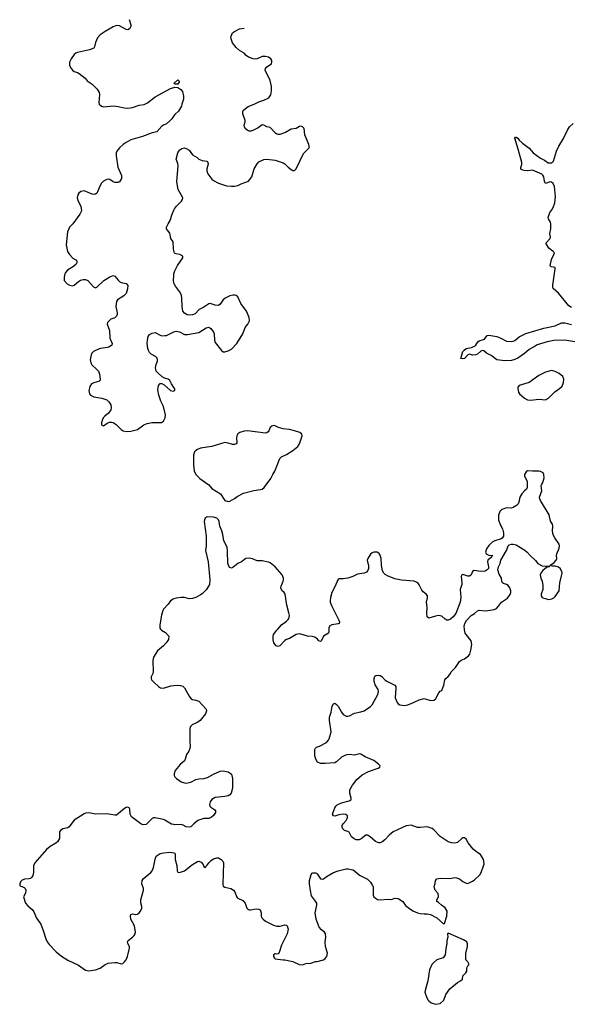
# Model space of a CAD drawing. Header units: inches. Extents: x 1682510 to 1839368, y 640758 to 791543.
# Tile 173 of 186: x 1758095 to 1764897, y 775359 to 787535. Entities that reach past the tile are written whole.
import ezdxf

# ---------------------------------------------------------------- set-up
doc = ezdxf.new("R2010")
doc.units = ezdxf.units.IN
doc.header["$MEASUREMENT"] = 0
for name, color, linetype in [('B7757', 7, 'Continuous'), ('B7758', 7, 'Continuous'), ('B7767', 7, 'Continuous'), ('B7768', 7, 'Continuous')]:
    doc.layers.add(name, color=color, linetype=linetype)

msp = doc.modelspace()

# ---------------------------------------------------------------- linework, layer by layer
at = {"layer": 'B7757', "color": 6, "elevation": 800}
for points in [[(1759835, 780000), (1759845, 779985), (1759896, 779956), (1759930, 779921), (1759936, 779910), (1759933, 779870), (1759906, 779830), (1759870, 779790), (1759799, 779730), (1759747, 779650), (1759739, 779610), (1759746, 779470), (1759741, 779450), (1759718, 779410), (1759718, 779390), (1759725, 779370), (1759757, 779337), (1759808, 779288), (1759833, 779273), (1759870, 779270), (1759963, 779297), (1760000, 779301)], [(1760000, 777581), (1759970, 777588), (1759890, 777636), (1759870, 777644), (1759770, 777664), (1759750, 777664), (1759730, 777656), (1759657, 777583), (1759630, 777577), (1759610, 777582), (1759590, 777592), (1759478, 777678), (1759460, 777710), (1759454, 777774), (1759448, 777788), (1759430, 777795), (1759410, 777792), (1759390, 777780), (1759290, 777700), (1759270, 777699), (1759170, 777713), (1759031, 777711), (1758950, 777726), (1758910, 777721), (1758890, 777714), (1758770, 777635), (1758750, 777615), (1758708, 777552), (1758690, 777542), (1758629, 777531), (1758598, 777510), (1758588, 777490), (1758585, 777410), (1758563, 777370), (1758542, 777350), (1758471, 777310), (1758425, 777275), (1758281, 777110), (1758264, 777070), (1758267, 776990), (1758257, 776950), (1758247, 776933), (1758230, 776916), (1758211, 776909), (1758155, 776905), (1758126, 776894), (1758105, 776875), (1758095, 776850), (1758098, 776830), (1758103, 776823), (1758150, 776805), (1758163, 776790), (1758170, 776770), (1758165, 776735), (1758141, 776690), (1758168, 776610), (1758195, 776575), (1758250, 776530), (1758270, 776502), (1758303, 776423), (1758357, 776350), (1758387, 776270), (1758416, 776170), (1758436, 776130), (1758460, 776100), (1758547, 776007), (1758613, 775953), (1758690, 775903), (1758823, 775843), (1758910, 775781), (1758950, 775775), (1759030, 775787), (1759090, 775804), (1759150, 775850), (1759190, 775869), (1759270, 775877), (1759295, 775875), (1759350, 775859), (1759370, 775865), (1759390, 775883), (1759410, 775910), (1759428, 775952), (1759453, 776053), (1759453, 776073), (1759433, 776110), (1759428, 776132), (1759437, 776150), (1759490, 776189), (1759511, 776210), (1759522, 776230), (1759526, 776250), (1759513, 776330), (1759470, 776411), (1759464, 776450), (1759469, 776471), (1759490, 776478), (1759530, 776471), (1759550, 776475), (1759571, 776489), (1759586, 776510), (1759603, 776550), (1759602, 776570), (1759592, 776612), (1759591, 776650), (1759623, 776770), (1759623, 776790), (1759604, 776850), (1759608, 776890), (1759621, 776910), (1759714, 776990), (1759730, 777010), (1759750, 777050), (1759767, 777153), (1759783, 777190), (1759830, 777222), (1759873, 777233), (1759950, 777239), (1760000, 777232)]]:
    msp.add_lwpolyline(points, dxfattribs=at)
at = {"layer": 'B7758', "color": 6, "elevation": 800}
for points in [[(1759446, 787535), (1759468, 787470), (1759469, 787450), (1759450, 787421), (1759430, 787410), (1759410, 787413), (1759330, 787460), (1759290, 787463), (1759250, 787447), (1759151, 787390), (1759090, 787347), (1759056, 787310), (1759032, 787252), (1759021, 787199), (1759010, 787182), (1758958, 787162), (1758810, 787129), (1758790, 787122), (1758770, 787104), (1758730, 787050), (1758712, 787010), (1758712, 786970), (1758733, 786930), (1758750, 786908), (1758770, 786893), (1758810, 786883), (1758830, 786868), (1758902, 786810), (1758930, 786779), (1758990, 786739), (1759054, 786674), (1759076, 786636), (1759082, 786610), (1759072, 786510), (1759075, 786490), (1759104, 786464), (1759130, 786456), (1759252, 786468), (1759310, 786462), (1759390, 786443), (1759430, 786442), (1759490, 786450), (1759570, 786476), (1759634, 786486), (1759675, 786505), (1759770, 786582), (1759958, 786682), (1760000, 786697)], [(1760000, 786347), (1759973, 786307), (1759950, 786282), (1759910, 786246), (1759870, 786232), (1759850, 786217), (1759790, 786146), (1759730, 786135), (1759611, 786090), (1759468, 786050), (1759410, 786018), (1759372, 785990), (1759329, 785950), (1759294, 785910), (1759286, 785890), (1759285, 785850), (1759308, 785710), (1759353, 785607), (1759352, 785570), (1759329, 785531), (1759310, 785522), (1759270, 785522), (1759250, 785530), (1759210, 785558), (1759190, 785562), (1759170, 785558), (1759130, 785536), (1759107, 785513), (1759090, 785484), (1759056, 785404), (1759049, 785391), (1759030, 785378), (1759010, 785375), (1758990, 785379), (1758890, 785418), (1758850, 785411), (1758827, 785390), (1758813, 785370), (1758805, 785330), (1758816, 785290), (1758850, 785230), (1758857, 785170), (1758838, 785130), (1758750, 785010), (1758710, 784970), (1758687, 784910), (1758671, 784750), (1758687, 784670), (1758710, 784630), (1758750, 784584), (1758790, 784565), (1758799, 784550), (1758803, 784530), (1758791, 784510), (1758758, 784482), (1758684, 784436), (1758661, 784410), (1758651, 784390), (1758643, 784350), (1758646, 784310), (1758681, 784270), (1758710, 784251), (1758750, 784245), (1758770, 784251), (1758822, 784298), (1758847, 784313), (1758878, 784322), (1758910, 784321), (1758937, 784310), (1759007, 784230), (1759030, 784220), (1759050, 784226), (1759135, 784310), (1759210, 784355), (1759250, 784370), (1759270, 784364), (1759310, 784313), (1759333, 784293), (1759350, 784284), (1759410, 784272), (1759429, 784249), (1759428, 784208), (1759410, 784150), (1759382, 784118), (1759305, 784070), (1759292, 784050), (1759281, 783990), (1759298, 783910), (1759298, 783890), (1759292, 783868), (1759271, 783849), (1759221, 783830), (1759180, 783790), (1759176, 783770), (1759203, 783690), (1759210, 783596), (1759238, 783530), (1759233, 783510), (1759204, 783490), (1759179, 783481), (1759092, 783468), (1759070, 783460), (1759008, 783430), (1758987, 783410), (1758976, 783390), (1758966, 783330), (1758974, 783290), (1758987, 783267), (1759050, 783209), (1759067, 783187), (1759083, 783150), (1759090, 783090), (1759084, 783070), (1759070, 783059), (1759010, 783045), (1758984, 783030), (1758962, 782998), (1758950, 782950), (1758957, 782910), (1758970, 782890), (1759010, 782873), (1759110, 782856), (1759170, 782834), (1759198, 782810), (1759222, 782770), (1759227, 782733), (1759220, 782710), (1759191, 782669), (1759145, 782630), (1759127, 782610), (1759117, 782590), (1759106, 782550), (1759105, 782530), (1759110, 782521), (1759130, 782511), (1759174, 782546), (1759203, 782557), (1759230, 782557), (1759250, 782552), (1759288, 782528), (1759350, 782465), (1759375, 782450), (1759410, 782442), (1759470, 782446), (1759551, 782469), (1759630, 782525), (1759670, 782542), (1759730, 782552), (1759846, 782554), (1759872, 782568), (1759893, 782610), (1759896, 782650), (1759870, 782750), (1759837, 782817), (1759814, 782890), (1759803, 782957), (1759809, 783011), (1759830, 783035), (1759850, 783035), (1759879, 783019), (1759958, 782950), (1759990, 782942), (1760000, 782946)], [(1760000, 784682), (1759996, 784696), (1759989, 784789), (1759964, 784830), (1759950, 784894), (1759920, 784930), (1759910, 784950), (1759910, 784970), (1759929, 785010), (1759956, 785050), (1759977, 785130), (1760000, 785180)], [(1760000, 784284), (1759994, 784310), (1760000, 784374)], [(1760000, 782985), (1759971, 783030), (1759950, 783073), (1759930, 783091), (1759883, 783103), (1759857, 783117), (1759804, 783164), (1759783, 783190), (1759773, 783230), (1759781, 783270), (1759799, 783310), (1759799, 783330), (1759792, 783350), (1759771, 783370), (1759720, 783400), (1759699, 783419), (1759685, 783445), (1759680, 783470), (1759671, 783530), (1759672, 783570), (1759682, 783618), (1759699, 783641), (1759730, 783658), (1759770, 783667), (1759830, 783632), (1759850, 783627), (1759890, 783628), (1759910, 783630), (1759990, 783670), (1760000, 783673)], [(1760000, 780373), (1759990, 780370), (1759957, 780350), (1759930, 780308), (1759870, 780245), (1759862, 780230), (1759848, 780170), (1759828, 780050), (1759828, 780010), (1759835, 780000)]]:
    msp.add_lwpolyline(points, dxfattribs=at)
at = {"layer": 'B7767', "color": 6, "elevation": 800}
for points in [[(1760000, 777232), (1760011, 777230), (1760017, 777210), (1760016, 777150), (1760036, 777076), (1760041, 777010), (1760050, 776994), (1760070, 776988), (1760130, 777009), (1760230, 777089), (1760290, 777124), (1760310, 777128), (1760338, 777118), (1760362, 777090), (1760370, 777062), (1760390, 777052), (1760395, 777065), (1760410, 777079), (1760432, 777110), (1760462, 777138), (1760490, 777156), (1760532, 777172), (1760551, 777170), (1760585, 777150), (1760605, 777130), (1760612, 777110), (1760603, 776843), (1760610, 776819), (1760630, 776808), (1760704, 776790), (1760735, 776770), (1760752, 776750), (1760772, 776692), (1760780, 776680), (1760791, 776670), (1760850, 776641), (1760881, 776610), (1760902, 776550), (1760914, 776534), (1760930, 776527), (1760947, 776527), (1761018, 776538), (1761050, 776534), (1761066, 776526), (1761080, 776490), (1761078, 776450), (1761085, 776430), (1761102, 776410), (1761130, 776389), (1761230, 776338), (1761270, 776324), (1761314, 776326), (1761370, 776341), (1761390, 776337), (1761399, 776330), (1761410, 776290), (1761399, 776230), (1761330, 776089), (1761302, 775998), (1761290, 775984), (1761270, 775978), (1761250, 775983), (1761231, 775970), (1761231, 775950), (1761241, 775930), (1761250, 775923), (1761348, 775908), (1761370, 775911), (1761390, 775907), (1761470, 775887), (1761549, 775851), (1761587, 775847), (1761630, 775864), (1761690, 775867), (1761750, 775887), (1761770, 775887), (1761848, 775910), (1761870, 775924), (1761889, 775950), (1761896, 775990), (1761874, 776074), (1761868, 776130), (1761875, 776190), (1761874, 776230), (1761862, 776250), (1761822, 776282), (1761795, 776315), (1761758, 776410), (1761747, 776490), (1761766, 776586), (1761764, 776610), (1761750, 776636), (1761701, 776701), (1761686, 776766), (1761675, 776850), (1761674, 776890), (1761696, 776964), (1761710, 776982), (1761717, 776983), (1761750, 776986), (1761760, 776980), (1761770, 776973), (1761810, 776910), (1761830, 776907), (1761850, 776912), (1761895, 776945), (1761973, 776987), (1762029, 777011), (1762130, 777033), (1762153, 777033), (1762210, 777020), (1762230, 777009), (1762294, 776954), (1762390, 776905), (1762428, 776870), (1762455, 776830), (1762461, 776810), (1762462, 776710), (1762471, 776690), (1762490, 776670), (1762516, 776656), (1762550, 776650), (1762650, 776659), (1762690, 776656), (1762730, 776671), (1762770, 776667), (1762830, 776630), (1762862, 776582), (1762910, 776542), (1762950, 776516), (1763010, 776491), (1763042, 776482), (1763090, 776476), (1763130, 776479), (1763171, 776471), (1763247, 776427), (1763330, 776354), (1763342, 776358), (1763373, 776450), (1763375, 776510), (1763353, 776553), (1763305, 776585), (1763270, 776618), (1763249, 776629), (1763249, 776650), (1763268, 776690), (1763266, 776730), (1763229, 776770), (1763215, 776810), (1763218, 776830), (1763228, 776852), (1763233, 776890), (1763249, 776910), (1763290, 776920), (1763410, 776916), (1763470, 776926), (1763490, 776925), (1763530, 776911), (1763570, 776879), (1763610, 776856), (1763630, 776855), (1763690, 776882), (1763710, 776893), (1763779, 776961), (1763795, 776990), (1763825, 777070), (1763832, 777092), (1763829, 777130), (1763824, 777150), (1763802, 777190), (1763786, 777210), (1763741, 777241), (1763699, 777279), (1763635, 777355), (1763610, 777402), (1763590, 777419), (1763570, 777417), (1763558, 777410), (1763502, 777358), (1763470, 777353), (1763430, 777357), (1763390, 777370), (1763290, 777433), (1763210, 777518), (1763190, 777533), (1763130, 777554), (1763044, 777544), (1763010, 777547), (1762930, 777573), (1762870, 777567), (1762710, 777490), (1762661, 777450), (1762607, 777393), (1762570, 777365), (1762550, 777356), (1762530, 777356), (1762492, 777372), (1762426, 777430), (1762390, 777452), (1762370, 777452), (1762315, 777405), (1762290, 777393), (1762250, 777394), (1762225, 777405), (1762196, 777430), (1762167, 777487), (1762150, 777498), (1762107, 777510), (1762087, 777527), (1762079, 777550), (1762080, 777570), (1762090, 777590), (1762127, 777630), (1762138, 777650), (1762146, 777670), (1762144, 777690), (1762125, 777705), (1762090, 777711), (1762038, 777702), (1761990, 777687), (1761970, 777688), (1761961, 777710), (1761990, 777790), (1762001, 777810), (1762016, 777824), (1762070, 777850), (1762164, 777876), (1762192, 777890), (1762192, 777910), (1762172, 777970), (1762175, 778010), (1762206, 778070), (1762262, 778138), (1762325, 778195), (1762403, 778237), (1762522, 778278), (1762543, 778290), (1762547, 778310), (1762527, 778330), (1762470, 778372), (1762361, 778421), (1762310, 778452), (1762290, 778458), (1762230, 778441), (1762170, 778448), (1762135, 778445), (1762110, 778437), (1762070, 778415), (1762010, 778357), (1761990, 778347), (1761870, 778338), (1761810, 778338), (1761775, 778355), (1761753, 778390), (1761742, 778430), (1761740, 778510), (1761750, 778527), (1761763, 778537), (1761799, 778550), (1761884, 778596), (1761910, 778627), (1761917, 778643), (1761941, 778730), (1761923, 778870), (1761922, 778910), (1761942, 778970), (1761955, 779045), (1761970, 779076), (1761990, 779081), (1762010, 779068), (1762030, 779046), (1762070, 778970), (1762090, 778944), (1762130, 778923), (1762150, 778922), (1762170, 778927), (1762230, 778961), (1762310, 778976), (1762349, 778990), (1762430, 779042), (1762450, 779061), (1762519, 779190), (1762528, 779228), (1762524, 779250), (1762488, 779310), (1762473, 779350), (1762473, 779390), (1762484, 779416), (1762496, 779424), (1762530, 779428), (1762550, 779424), (1762570, 779411), (1762605, 779370), (1762630, 779353), (1762730, 779306), (1762740, 779290), (1762743, 779270), (1762734, 779150), (1762758, 779090), (1762770, 779074), (1762790, 779061), (1762850, 779055), (1762890, 779064), (1762961, 779090), (1763030, 779126), (1763090, 779142), (1763170, 779115), (1763210, 779121), (1763230, 779131), (1763273, 779210), (1763290, 779231), (1763310, 779241), (1763315, 779250), (1763336, 779304), (1763347, 779370), (1763359, 779390), (1763390, 779414), (1763416, 779450), (1763424, 779470), (1763477, 779523), (1763530, 779597), (1763550, 779614), (1763590, 779631), (1763639, 779670), (1763655, 779690), (1763670, 779738), (1763681, 779810), (1763673, 779853), (1763610, 779930), (1763600, 779950), (1763589, 779991), (1763588, 780000)], [(1761916, 780000), (1761916, 779970), (1761908, 779950), (1761850, 779910), (1761822, 779858), (1761810, 779846), (1761790, 779853), (1761775, 779875), (1761741, 779901), (1761710, 779909), (1761649, 779910), (1761570, 779937), (1761550, 779939), (1761510, 779930), (1761430, 779881), (1761391, 779869), (1761370, 779856), (1761310, 779790), (1761290, 779784), (1761264, 779790), (1761236, 779830), (1761226, 779866), (1761225, 779910), (1761231, 779930), (1761270, 779986), (1761283, 780000)], [(1760000, 779301), (1760046, 779306), (1760083, 779303), (1760110, 779294), (1760131, 779271), (1760188, 779168), (1760210, 779140), (1760230, 779127), (1760270, 779121), (1760310, 779106), (1760399, 779010), (1760402, 778990), (1760389, 778950), (1760376, 778930), (1760324, 778870), (1760294, 778846), (1760224, 778816), (1760205, 778795), (1760199, 778770), (1760198, 778610), (1760202, 778550), (1760197, 778523), (1760184, 778490), (1760156, 778450), (1760141, 778390), (1760130, 778370), (1760076, 778324), (1760014, 778250), (1760005, 778210), (1760005, 778190), (1760013, 778170), (1760034, 778150), (1760090, 778112), (1760130, 778096), (1760150, 778095), (1760210, 778107), (1760270, 778140), (1760310, 778149), (1760370, 778153), (1760416, 778164), (1760490, 778207), (1760570, 778242), (1760610, 778245), (1760670, 778235), (1760697, 778217), (1760710, 778203), (1760726, 778150), (1760725, 778030), (1760708, 777970), (1760690, 777950), (1760670, 777939), (1760630, 777930), (1760510, 777915), (1760470, 777893), (1760450, 777864), (1760441, 777830), (1760445, 777810), (1760455, 777795), (1760504, 777764), (1760516, 777750), (1760514, 777730), (1760490, 777694), (1760462, 777670), (1760430, 777655), (1760370, 777658), (1760296, 777630), (1760246, 777590), (1760210, 777554), (1760190, 777549), (1760153, 777553), (1760114, 777574), (1760090, 777581), (1760010, 777579), (1760000, 777581)]]:
    msp.add_lwpolyline(points, dxfattribs=at)
msp.add_lwpolyline([(1763390, 776238), (1763382, 776230), (1763385, 776190), (1763371, 776149), (1763371, 776110), (1763359, 776050), (1763351, 775969), (1763327, 775933), (1763250, 775909), (1763210, 775878), (1763186, 775850), (1763156, 775784), (1763137, 775650), (1763104, 775530), (1763102, 775510), (1763119, 775450), (1763136, 775416), (1763150, 775401), (1763179, 775379), (1763230, 775359), (1763290, 775368), (1763334, 775410), (1763358, 775482), (1763410, 775551), (1763504, 775630), (1763542, 775650), (1763564, 775670), (1763569, 775711), (1763608, 775750), (1763618, 775770), (1763618, 775810), (1763636, 775844), (1763646, 775850), (1763630, 775886), (1763608, 775910), (1763608, 775988), (1763628, 776072), (1763628, 776108), (1763618, 776130), (1763577, 776157)], close=True, dxfattribs=at)
at = {"layer": 'B7768', "color": 6}
for points, elevation in [([(1760000, 785180), (1760006, 785194), (1760032, 785228), (1760096, 785290), (1760108, 785310), (1760110, 785330), (1760053, 785433), (1760036, 785530), (1760053, 785730), (1760050, 785755), (1760028, 785810), (1760049, 785890), (1760060, 785910), (1760073, 785927), (1760097, 785943), (1760130, 785948), (1760150, 785943), (1760190, 785920), (1760230, 785863), (1760286, 785830), (1760310, 785810), (1760350, 785795), (1760407, 785787), (1760420, 785770), (1760423, 785750), (1760407, 785690), (1760405, 785670), (1760410, 785651), (1760420, 785630), (1760470, 785564), (1760490, 785546), (1760550, 785515), (1760650, 785480), (1760710, 785474), (1760750, 785476), (1760790, 785486), (1760830, 785505), (1760922, 785538), (1760962, 785590), (1760992, 785690), (1761027, 785753), (1761050, 785776), (1761110, 785805), (1761150, 785810), (1761250, 785796), (1761350, 785764), (1761370, 785752), (1761413, 785710), (1761450, 785682), (1761470, 785671), (1761490, 785668), (1761510, 785691), (1761600, 785880), (1761670, 785950), (1761673, 785970), (1761668, 785990), (1761616, 786110), (1761610, 786189), (1761590, 786211), (1761570, 786217), (1761550, 786214), (1761511, 786190), (1761450, 786180), (1761379, 786141), (1761310, 786115), (1761290, 786113), (1761270, 786121), (1761254, 786133), (1761190, 786202), (1761150, 786211), (1761110, 786231), (1761090, 786234), (1761042, 786198), (1760976, 786164), (1760950, 786156), (1760930, 786158), (1760904, 786170), (1760882, 786190), (1760871, 786210), (1760870, 786230), (1760881, 786270), (1760882, 786290), (1760851, 786370), (1760851, 786390), (1760857, 786410), (1760883, 786437), (1760919, 786461), (1760992, 786490), (1761050, 786520), (1761110, 786538), (1761171, 786570), (1761196, 786604), (1761207, 786653), (1761206, 786710), (1761190, 786781), (1761128, 786910), (1761132, 786930), (1761150, 786950), (1761204, 786990), (1761211, 787010), (1761210, 787030), (1761197, 787050), (1761169, 787070), (1761130, 787081), (1761090, 787078), (1761030, 787051), (1761010, 787047), (1760979, 787050), (1760922, 787070), (1760893, 787090), (1760870, 787120), (1760810, 787153), (1760768, 787190), (1760723, 787250), (1760705, 787310), (1760707, 787330), (1760725, 787370), (1760750, 787390), (1760810, 787420), (1760869, 787430)], 800), ([(1760000, 786697), (1760010, 786701), (1760050, 786697), (1760087, 786670), (1760106, 786646), (1760119, 786590), (1760117, 786550), (1760097, 786490), (1760094, 786466), (1760057, 786403), (1760010, 786361), (1760000, 786347)], 800), ([(1764910, 783977), (1764877, 783997), (1764750, 784154), (1764687, 784210), (1764680, 784230), (1764681, 784250), (1764712, 784452), (1764709, 784470), (1764659, 784479), (1764650, 784490), (1764664, 784570), (1764695, 784630), (1764700, 784650), (1764684, 784670), (1764630, 784710), (1764596, 784770), (1764650, 784830), (1764652, 784848), (1764645, 784890), (1764656, 784950), (1764656, 785010), (1764651, 785030), (1764626, 785070), (1764622, 785090), (1764645, 785150), (1764670, 785182), (1764686, 785214), (1764705, 785270), (1764713, 785350), (1764702, 785470), (1764687, 785507), (1764666, 785526), (1764650, 785531), (1764590, 785511), (1764578, 785538), (1764569, 785590), (1764559, 785610), (1764544, 785624), (1764430, 785674), (1764367, 785667), (1764329, 785669), (1764310, 785672), (1764287, 785687), (1764287, 785707), (1764298, 785742), (1764298, 785770), (1764255, 785935), (1764213, 786070), (1764220, 786080), (1764230, 786082), (1764247, 786070), (1764265, 786045), (1764306, 786006), (1764390, 785944), (1764439, 785890), (1764530, 785823), (1764578, 785798), (1764625, 785765), (1764670, 785764), (1764690, 785785), (1764728, 785910), (1764756, 785970), (1764815, 786065), (1764861, 786170), (1764889, 786211), (1764932, 786250)], 700), ([(1760000, 784374), (1760001, 784390), (1760013, 784427), (1760046, 784494), (1760112, 784590), (1760109, 784609), (1760073, 784633), (1760030, 784639), (1760009, 784649), (1760000, 784682)], 800), ([(1760000, 783673), (1760030, 783682), (1760070, 783676), (1760130, 783642), (1760170, 783641), (1760310, 783668), (1760397, 783723), (1760430, 783732), (1760457, 783717), (1760491, 783671), (1760497, 783650), (1760500, 783570), (1760510, 783541), (1760590, 783442), (1760610, 783428), (1760630, 783429), (1760670, 783440), (1760710, 783461), (1760779, 783530), (1760850, 783650), (1760880, 783730), (1760913, 783770), (1760933, 783810), (1760931, 783850), (1760898, 783930), (1760827, 784027), (1760790, 784106), (1760770, 784123), (1760750, 784130), (1760730, 784130), (1760690, 784119), (1760634, 784090), (1760608, 784070), (1760569, 784011), (1760550, 784001), (1760510, 784005), (1760450, 784026), (1760430, 784021), (1760370, 783981), (1760312, 783950), (1760261, 783899), (1760230, 783883), (1760190, 783879), (1760164, 783884), (1760130, 783905), (1760111, 783931), (1760101, 783990), (1760100, 784090), (1760093, 784130), (1760070, 784174), (1760018, 784238), (1760003, 784270), (1760000, 784284)], 800), ([(1764952, 783552), (1764830, 783570), (1764693, 783567), (1764610, 783551), (1764488, 783512), (1764462, 783498), (1764390, 783458), (1764330, 783407), (1764250, 783351), (1764210, 783333), (1764170, 783321), (1764090, 783316), (1763990, 783330), (1763921, 783381), (1763863, 783410), (1763830, 783440), (1763810, 783445), (1763790, 783436), (1763750, 783400), (1763730, 783389), (1763690, 783386), (1763650, 783397), (1763630, 783389), (1763590, 783345), (1763561, 783341), (1763546, 783346), (1763571, 783430), (1763584, 783450), (1763610, 783468), (1763677, 783483), (1763720, 783500), (1763731, 783509), (1763756, 783550), (1763770, 783563), (1763837, 783583), (1763872, 783628), (1763890, 783632), (1763990, 783616), (1764030, 783601), (1764110, 783560), (1764170, 783555), (1764190, 783559), (1764210, 783569), (1764266, 783614), (1764347, 783653), (1764570, 783719), (1764710, 783750), (1764790, 783784), (1764830, 783788), (1764910, 783765)], 700), ([(1760000, 782946), (1760011, 782950), (1760010, 782970), (1760000, 782985)], 800), ([(1763588, 780000), (1763585, 780030), (1763596, 780070), (1763614, 780106), (1763674, 780166), (1763712, 780190), (1763750, 780226), (1763770, 780232), (1763850, 780226), (1763907, 780233), (1763957, 780243), (1763985, 780255), (1764010, 780281), (1764047, 780330), (1764120, 780380), (1764155, 780425), (1764164, 780450), (1764164, 780470), (1764151, 780511), (1764130, 780536), (1764110, 780549), (1764070, 780562), (1764061, 780570), (1764052, 780590), (1764046, 780630), (1764017, 780677), (1764002, 780730), (1764009, 780770), (1764029, 780810), (1764039, 780850), (1764109, 780970), (1764119, 780990), (1764129, 781030), (1764141, 781039), (1764171, 781051), (1764191, 781051), (1764230, 781041), (1764335, 780975), (1764366, 780950), (1764401, 780910), (1764468, 780848), (1764496, 780810), (1764550, 780783), (1764590, 780776), (1764638, 780778), (1764642, 780770), (1764601, 780759), (1764558, 780722), (1764531, 780690), (1764523, 780670), (1764531, 780630), (1764550, 780590), (1764559, 780539), (1764556, 780490), (1764537, 780430), (1764539, 780410), (1764551, 780391), (1764570, 780381), (1764630, 780366), (1764670, 780373), (1764694, 780386), (1764710, 780401), (1764761, 780470), (1764769, 780569), (1764795, 780690), (1764793, 780710), (1764772, 780750), (1764750, 780766), (1764710, 780778), (1764678, 780778), (1764646, 780786), (1764699, 780821), (1764721, 780850), (1764729, 780870), (1764725, 780910), (1764729, 780930), (1764759, 781001), (1764764, 781030), (1764759, 781050), (1764706, 781126), (1764686, 781166), (1764678, 781210), (1764683, 781270), (1764676, 781296), (1764654, 781334), (1764637, 781410), (1764527, 781590), (1764520, 781610), (1764518, 781630), (1764544, 781710), (1764538, 781770), (1764544, 781790), (1764556, 781810), (1764573, 781870), (1764571, 781910), (1764560, 781930), (1764530, 781948), (1764510, 781953), (1764430, 781950), (1764370, 781955), (1764350, 781945), (1764331, 781910), (1764331, 781890), (1764363, 781830), (1764364, 781750), (1764354, 781730), (1764331, 781710), (1764299, 781670), (1764275, 781630), (1764262, 781570), (1764253, 781547), (1764234, 781526), (1764190, 781502), (1764170, 781496), (1764110, 781497), (1764090, 781492), (1764050, 781476), (1764025, 781455), (1764012, 781408), (1764012, 781350), (1764030, 781291), (1764059, 781239), (1764071, 781189), (1764070, 781150), (1764055, 781125), (1764043, 781117), (1763966, 781090), (1763930, 781072), (1763890, 781033), (1763862, 780990), (1763849, 780950), (1763856, 780930), (1763890, 780912), (1763942, 780910), (1763923, 780897), (1763923, 780890), (1763880, 780850), (1763875, 780830), (1763887, 780770), (1763885, 780750), (1763870, 780730), (1763844, 780716), (1763790, 780710), (1763710, 780723), (1763690, 780710), (1763672, 780668), (1763650, 780652), (1763630, 780652), (1763570, 780674), (1763554, 780666), (1763547, 780650), (1763558, 780570), (1763556, 780550), (1763536, 780490), (1763545, 780390), (1763537, 780330), (1763482, 780190), (1763451, 780149), (1763419, 780121), (1763390, 780108), (1763370, 780110), (1763350, 780121), (1763310, 780157), (1763270, 780165), (1763230, 780160), (1763150, 780135), (1763130, 780150), (1763125, 780190), (1763127, 780270), (1763120, 780330), (1763135, 780385), (1763132, 780410), (1763116, 780430), (1763080, 780460), (1763062, 780482), (1763030, 780546), (1763012, 780570), (1762970, 780591), (1762810, 780605), (1762730, 780621), (1762637, 780657), (1762612, 780672), (1762592, 780692), (1762579, 780719), (1762563, 780790), (1762562, 780870), (1762550, 780914), (1762535, 780935), (1762511, 780951), (1762470, 780951), (1762450, 780942), (1762430, 780924), (1762394, 780870), (1762389, 780850), (1762391, 780831), (1762404, 780790), (1762406, 780750), (1762397, 780723), (1762378, 780702), (1762350, 780690), (1762270, 780679), (1762212, 780648), (1762148, 780628), (1762090, 780619), (1762041, 780619), (1762030, 780614), (1762020, 780600), (1761994, 780530), (1761952, 780450), (1761934, 780390), (1761929, 780350), (1761930, 780330), (1761945, 780290), (1762038, 780110), (1762044, 780090), (1762040, 780070), (1762030, 780062), (1761950, 780052), (1761924, 780036), (1761916, 780010), (1761916, 780000)], 800), ([(1761283, 780000), (1761328, 780050), (1761390, 780096), (1761410, 780117), (1761419, 780130), (1761427, 780167), (1761422, 780202), (1761394, 780294), (1761376, 780430), (1761363, 780450), (1761335, 780475), (1761321, 780510), (1761324, 780530), (1761350, 780590), (1761353, 780610), (1761354, 780630), (1761339, 780670), (1761250, 780770), (1761190, 780817), (1761170, 780828), (1761090, 780843), (1761030, 780844), (1760970, 780868), (1760930, 780876), (1760890, 780870), (1760836, 780830), (1760790, 780808), (1760730, 780759), (1760710, 780753), (1760690, 780761), (1760678, 780778), (1760665, 780815), (1760663, 780963), (1760658, 781010), (1760618, 781090), (1760604, 781170), (1760593, 781213), (1760569, 781270), (1760561, 781330), (1760553, 781350), (1760529, 781369), (1760490, 781381), (1760410, 781387), (1760388, 781372), (1760378, 781350), (1760376, 781330), (1760399, 781150), (1760397, 781030), (1760391, 780970), (1760425, 780830), (1760443, 780610), (1760438, 780550), (1760402, 780490), (1760350, 780434), (1760330, 780421), (1760270, 780391), (1760230, 780377), (1760190, 780375), (1760130, 780389), (1760090, 780391), (1760030, 780382), (1760000, 780373)], 800)]:
    msp.add_lwpolyline(points, dxfattribs=dict(at, elevation=elevation))
at = {"layer": 'B7768', "color": 6, "elevation": 800}
for points in [[(1760016, 786736), (1760004, 786744), (1760004, 786750), (1760050, 786791), (1760070, 786770), (1760050, 786739)], [(1764670, 783195), (1764636, 783190), (1764590, 783174), (1764510, 783136), (1764390, 783047), (1764265, 783010), (1764249, 782990), (1764247, 782970), (1764258, 782930), (1764270, 782910), (1764330, 782853), (1764370, 782834), (1764410, 782829), (1764510, 782843), (1764590, 782834), (1764626, 782854), (1764708, 782932), (1764765, 782975), (1764796, 783004), (1764813, 783047), (1764817, 783090), (1764803, 783124), (1764759, 783159), (1764710, 783186)], [(1761230, 782515), (1761210, 782509), (1761191, 782490), (1761174, 782450), (1761163, 782437), (1761150, 782427), (1761130, 782422), (1760910, 782451), (1760870, 782448), (1760814, 782430), (1760790, 782412), (1760778, 782390), (1760774, 782366), (1760776, 782304), (1760770, 782290), (1760750, 782280), (1760722, 782282), (1760670, 782300), (1760630, 782307), (1760470, 782255), (1760330, 782236), (1760290, 782220), (1760270, 782207), (1760256, 782190), (1760243, 782150), (1760241, 782030), (1760250, 781954), (1760270, 781912), (1760321, 781861), (1760430, 781781), (1760470, 781737), (1760576, 781670), (1760630, 781591), (1760670, 781576), (1760690, 781581), (1760750, 781615), (1760781, 781639), (1760859, 781681), (1760986, 781714), (1761070, 781724), (1761090, 781731), (1761117, 781750), (1761198, 781862), (1761221, 781910), (1761247, 781950), (1761310, 782110), (1761331, 782129), (1761390, 782157), (1761470, 782206), (1761530, 782255), (1761552, 782290), (1761584, 782390), (1761581, 782410), (1761554, 782430), (1761489, 782450), (1761430, 782465), (1761350, 782476), (1761293, 782493), (1761250, 782513)]]:
    msp.add_lwpolyline(points, close=True, dxfattribs=at)

doc.saveas('drawing.dxf')
